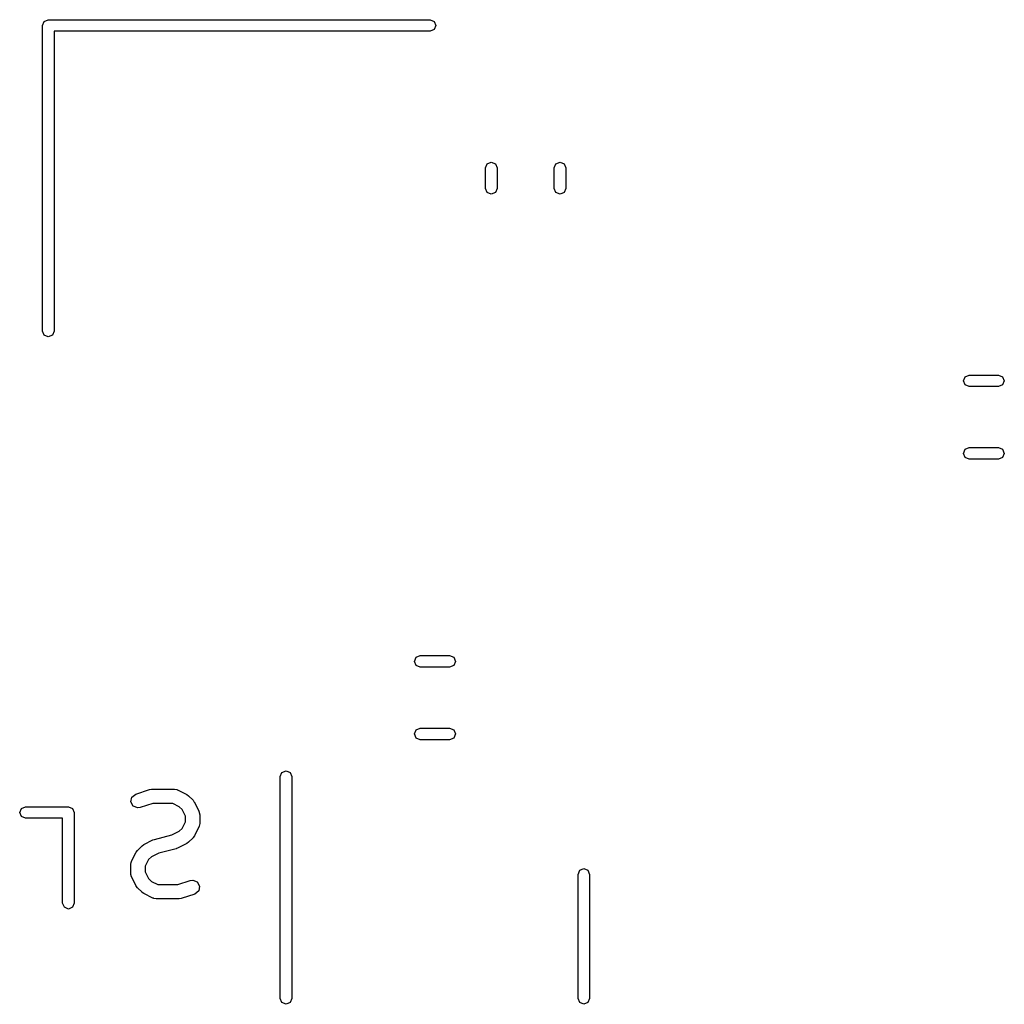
# Model space of a CAD drawing. Extents: x 0.4 to 10.6, y -8.1 to -0.4.
# Tile 6 of 10: x 6.465 to 6.871, y -2.86 to -2.454. Entities that reach past the tile are written whole.
import ezdxf

# ---------------------------------------------------------------- set-up
doc = ezdxf.new("R2010")
doc.units = 0
doc.header["$MEASUREMENT"] = 0
doc.layers.add('BLACK', color=7, linetype='CONTINUOUS')

msp = doc.modelspace()

# ---------------------------------------------------------------- linework, layer by layer
at = {"layer": 'BLACK', "linetype": 'CONTINUOUS'}
for p, q in [((6.47402, -2.45669), (6.47471, -2.45502)), ((6.47471, -2.45502), (6.47638, -2.45433)), ((6.47638, -2.45433), (6.63386, -2.45433)), ((6.63386, -2.45433), (6.63553, -2.45502)), ((6.63553, -2.45502), (6.63622, -2.45669)), ((6.47402, -2.58268), (6.47402, -2.45669)), ((6.63386, -2.45906), (6.47874, -2.45906)), ((6.47874, -2.45906), (6.47874, -2.58268)), ((6.63553, -2.45836), (6.63386, -2.45906)), ((6.63622, -2.45669), (6.63553, -2.45836)), ((6.65738, -2.51377), (6.65906, -2.51308)), ((6.65906, -2.51308), (6.66073, -2.51377)), ((6.68573, -2.51377), (6.6874, -2.51308)), ((6.6874, -2.51308), (6.68907, -2.51377)), ((6.65669, -2.51544), (6.65738, -2.51377)), ((6.65669, -2.52393), (6.65669, -2.51544)), ((6.66073, -2.51377), (6.66142, -2.51544)), ((6.66142, -2.51544), (6.66142, -2.52393)), ((6.68504, -2.51544), (6.68573, -2.51377)), ((6.68504, -2.52393), (6.68504, -2.51544)), ((6.68907, -2.51377), (6.68976, -2.51544)), ((6.68976, -2.51544), (6.68976, -2.52393)), ((6.65738, -2.5256), (6.65669, -2.52393)), ((6.65906, -2.52629), (6.65738, -2.5256)), ((6.66073, -2.5256), (6.65906, -2.52629)), ((6.66142, -2.52393), (6.66073, -2.5256)), ((6.68573, -2.5256), (6.68504, -2.52393)), ((6.6874, -2.52629), (6.68573, -2.5256)), ((6.68907, -2.5256), (6.6874, -2.52629)), ((6.68976, -2.52393), (6.68907, -2.5256)), ((6.47471, -2.58435), (6.47402, -2.58268)), ((6.47638, -2.58504), (6.47471, -2.58435)), ((6.47805, -2.58435), (6.47638, -2.58504)), ((6.47874, -2.58268), (6.47805, -2.58435)), ((6.85379, -2.60315), (6.85449, -2.60148)), ((6.85449, -2.60148), (6.85616, -2.60079)), ((6.85616, -2.60079), (6.86825, -2.60079)), ((6.86825, -2.60079), (6.86992, -2.60148)), ((6.86992, -2.60148), (6.87062, -2.60315)), ((6.85449, -2.60482), (6.85379, -2.60315)), ((6.85616, -2.60551), (6.85449, -2.60482)), ((6.86825, -2.60551), (6.85616, -2.60551)), ((6.86992, -2.60482), (6.86825, -2.60551)), ((6.87062, -2.60315), (6.86992, -2.60482)), ((6.85449, -2.6314), (6.85616, -2.63071)), ((6.85616, -2.63071), (6.86825, -2.63071)), ((6.86825, -2.63071), (6.86992, -2.6314)), ((6.85379, -2.63307), (6.85449, -2.6314)), ((6.85449, -2.63474), (6.85379, -2.63307)), ((6.85616, -2.63543), (6.85449, -2.63474)), ((6.86992, -2.63474), (6.86825, -2.63543)), ((6.86992, -2.6314), (6.87062, -2.63307)), ((6.87062, -2.63307), (6.86992, -2.63474)), ((6.86825, -2.63543), (6.85616, -2.63543)), ((6.62811, -2.71713), (6.62978, -2.71644)), ((6.62978, -2.71644), (6.64188, -2.71644)), ((6.64188, -2.71644), (6.64355, -2.71713)), ((6.62742, -2.7188), (6.62811, -2.71713)), ((6.62811, -2.72047), (6.62742, -2.7188)), ((6.62978, -2.72116), (6.62811, -2.72047)), ((6.64355, -2.72047), (6.64188, -2.72116)), ((6.64355, -2.71713), (6.64424, -2.7188)), ((6.64424, -2.7188), (6.64355, -2.72047)), ((6.64188, -2.72116), (6.62978, -2.72116)), ((6.62742, -2.74872), (6.62811, -2.74705)), ((6.62811, -2.75039), (6.62742, -2.74872)), ((6.62811, -2.74705), (6.62978, -2.74636)), ((6.62978, -2.74636), (6.64188, -2.74636)), ((6.64188, -2.74636), (6.64355, -2.74705)), ((6.64355, -2.74705), (6.64424, -2.74872)), ((6.64424, -2.74872), (6.64355, -2.75039)), ((6.62978, -2.75108), (6.62811, -2.75039)), ((6.64188, -2.75108), (6.62978, -2.75108)), ((6.64355, -2.75039), (6.64188, -2.75108)), ((6.57205, -2.76624), (6.57274, -2.76457)), ((6.57274, -2.76457), (6.57441, -2.76388)), ((6.57441, -2.76388), (6.57608, -2.76457)), ((6.57608, -2.76457), (6.57677, -2.76624)), ((6.57205, -2.83218), (6.57205, -2.76624)), ((6.57677, -2.76624), (6.57677, -2.83218)), ((6.51243, -2.77348), (6.51805, -2.7716)), ((6.51805, -2.7716), (6.51893, -2.77147)), ((6.51893, -2.77147), (6.51899, -2.77145)), ((6.51899, -2.77145), (6.52836, -2.77145)), ((6.52836, -2.77145), (6.52937, -2.77163)), ((6.52937, -2.77163), (6.52951, -2.77174)), ((6.52951, -2.77174), (6.52968, -2.77176)), ((6.52968, -2.77176), (6.53343, -2.77364)), ((6.51044, -2.77671), (6.51085, -2.77473)), ((6.5114, -2.77849), (6.51044, -2.77671)), ((6.51085, -2.77473), (6.51243, -2.77348)), ((6.51947, -2.77736), (6.5143, -2.77908)), ((6.52766, -2.77736), (6.51947, -2.77736)), ((6.53036, -2.7787), (6.52766, -2.77736)), ((6.53343, -2.77364), (6.53414, -2.77416)), ((6.53414, -2.77416), (6.5342, -2.77419)), ((6.5342, -2.77419), (6.53607, -2.77606)), ((6.53607, -2.77606), (6.53658, -2.77679)), ((6.53658, -2.77679), (6.53663, -2.77683)), ((6.53663, -2.77683), (6.5385, -2.78058)), ((6.46457, -2.7811), (6.46526, -2.77943)), ((6.46526, -2.78277), (6.46457, -2.7811)), ((6.46526, -2.77943), (6.46693, -2.77874)), ((6.46693, -2.77874), (6.48465, -2.77874)), ((6.48465, -2.77874), (6.48632, -2.77943)), ((6.48632, -2.77943), (6.48701, -2.7811)), ((6.48701, -2.7811), (6.48701, -2.8185)), ((6.51328, -2.77923), (6.5114, -2.77849)), ((6.5143, -2.77908), (6.51328, -2.77923)), ((6.53156, -2.7799), (6.53036, -2.7787)), ((6.53291, -2.7826), (6.53156, -2.7799)), ((6.5385, -2.78058), (6.53879, -2.78156)), ((6.46693, -2.78346), (6.46526, -2.78277)), ((6.48228, -2.78346), (6.46693, -2.78346)), ((6.48228, -2.8185), (6.48228, -2.78346)), ((6.53156, -2.78765), (6.53291, -2.78495)), ((6.53291, -2.78495), (6.53291, -2.7826)), ((6.53879, -2.78156), (6.53875, -2.78174)), ((6.53875, -2.78174), (6.53881, -2.7819)), ((6.53881, -2.7819), (6.53881, -2.78565)), ((6.52733, -2.79036), (6.53036, -2.78885)), ((6.53036, -2.78885), (6.53156, -2.78765)), ((6.5385, -2.78697), (6.53663, -2.79072)), ((6.53852, -2.7868), (6.5385, -2.78697)), ((6.53863, -2.78666), (6.53852, -2.7868)), ((6.53881, -2.78565), (6.53863, -2.78666)), ((6.51579, -2.79426), (6.51954, -2.79238)), ((6.51954, -2.79238), (6.52003, -2.79224)), ((6.52003, -2.79224), (6.52015, -2.79216)), ((6.52015, -2.79216), (6.52733, -2.79036)), ((6.5342, -2.79336), (6.53348, -2.79387)), ((6.53607, -2.79149), (6.5342, -2.79336)), ((6.5361, -2.79143), (6.53607, -2.79149)), ((6.53663, -2.79072), (6.5361, -2.79143)), ((6.51072, -2.8012), (6.5126, -2.79745)), ((6.5126, -2.79745), (6.51312, -2.79674)), ((6.51312, -2.79674), (6.51315, -2.79669)), ((6.51315, -2.79669), (6.51502, -2.79481)), ((6.51502, -2.79481), (6.51575, -2.79431)), ((6.51575, -2.79431), (6.51579, -2.79426)), ((6.52908, -2.79601), (6.52189, -2.79781)), ((6.52919, -2.79594), (6.52908, -2.79601)), ((6.52968, -2.79579), (6.52919, -2.79594)), ((6.53343, -2.79392), (6.52968, -2.79579)), ((6.53348, -2.79387), (6.53343, -2.79392)), ((6.51041, -2.80252), (6.51059, -2.80151)), ((6.51059, -2.80151), (6.5107, -2.80138)), ((6.5107, -2.80138), (6.51072, -2.8012)), ((6.51766, -2.80052), (6.51632, -2.80322)), ((6.51886, -2.79933), (6.51766, -2.80052)), ((6.52189, -2.79781), (6.51886, -2.79933)), ((6.51041, -2.80627), (6.51041, -2.80252)), ((6.51632, -2.80322), (6.51632, -2.80558)), ((6.51632, -2.80558), (6.51766, -2.80827)), ((6.69488, -2.80659), (6.69557, -2.80492)), ((6.69557, -2.80492), (6.69724, -2.80423)), ((6.69724, -2.80423), (6.69891, -2.80492)), ((6.69891, -2.80492), (6.69961, -2.80659)), ((6.51047, -2.80644), (6.51041, -2.80627)), ((6.51043, -2.80661), (6.51047, -2.80644)), ((6.51072, -2.80759), (6.51043, -2.80661)), ((6.5126, -2.81134), (6.51072, -2.80759)), ((6.51766, -2.80827), (6.51886, -2.80947)), ((6.51886, -2.80947), (6.52156, -2.81082)), ((6.52976, -2.81082), (6.53493, -2.8091)), ((6.53493, -2.8091), (6.53594, -2.80895)), ((6.53594, -2.80895), (6.53782, -2.80969)), ((6.53782, -2.80969), (6.53878, -2.81146)), ((6.69488, -2.83219), (6.69488, -2.80659)), ((6.69961, -2.80659), (6.69961, -2.83218)), ((6.51264, -2.81139), (6.5126, -2.81134)), ((6.51315, -2.81211), (6.51264, -2.81139)), ((6.51502, -2.81399), (6.51315, -2.81211)), ((6.52156, -2.81082), (6.52976, -2.81082)), ((6.53838, -2.81344), (6.53679, -2.8147)), ((6.53878, -2.81146), (6.53838, -2.81344)), ((6.51508, -2.81401), (6.51502, -2.81399)), ((6.51579, -2.81454), (6.51508, -2.81401)), ((6.51954, -2.81641), (6.51579, -2.81454)), ((6.51972, -2.81643), (6.51954, -2.81641)), ((6.51985, -2.81655), (6.51972, -2.81643)), ((6.52086, -2.81673), (6.51985, -2.81655)), ((6.53024, -2.81673), (6.52086, -2.81673)), ((6.5303, -2.8167), (6.53024, -2.81673)), ((6.53117, -2.81657), (6.5303, -2.8167)), ((6.53679, -2.8147), (6.53117, -2.81657)), ((6.48298, -2.82017), (6.48228, -2.8185)), ((6.48465, -2.82087), (6.48298, -2.82017)), ((6.48632, -2.82017), (6.48465, -2.82087)), ((6.48701, -2.8185), (6.48632, -2.82017)), ((6.57205, -2.83219), (6.57205, -2.83218)), ((6.57205, -2.85778), (6.57205, -2.83219)), ((6.57677, -2.83218), (6.57677, -2.83219)), ((6.57677, -2.83219), (6.57677, -2.85778)), ((6.69488, -2.85778), (6.69488, -2.83219)), ((6.69961, -2.83218), (6.69961, -2.83219)), ((6.69961, -2.83219), (6.69961, -2.85778)), ((6.57274, -2.85945), (6.57205, -2.85778)), ((6.57677, -2.85778), (6.57608, -2.85945)), ((6.69557, -2.85945), (6.69488, -2.85778)), ((6.69961, -2.85778), (6.69891, -2.85945)), ((6.57441, -2.86014), (6.57274, -2.85945)), ((6.57608, -2.85945), (6.57441, -2.86014)), ((6.69724, -2.86014), (6.69557, -2.85945)), ((6.69891, -2.85945), (6.69724, -2.86014))]:
    msp.add_line(p, q, dxfattribs=at)

doc.saveas('drawing.dxf')
